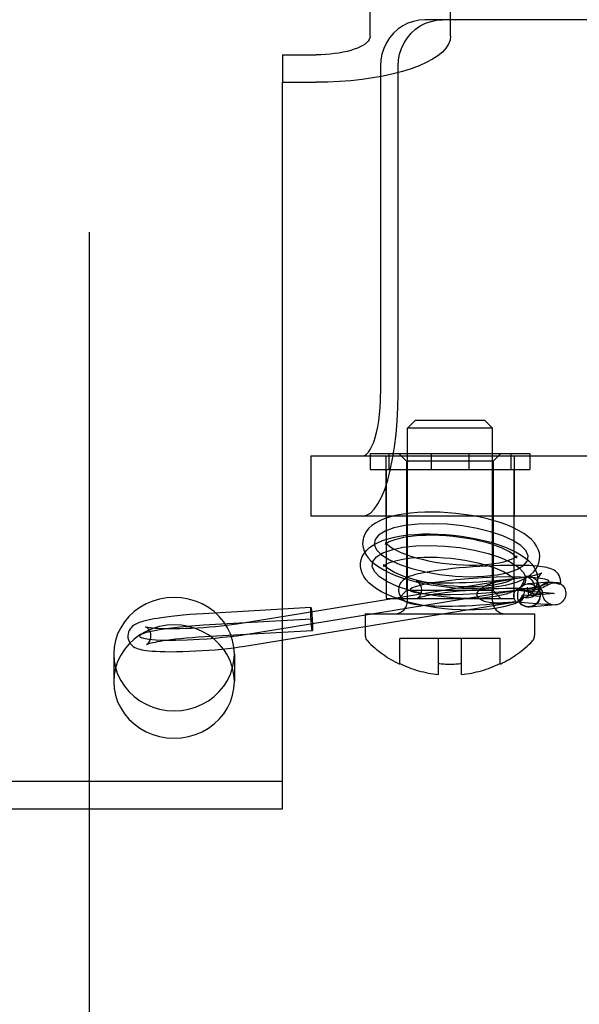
# Model space of a CAD drawing. Header units: inches. Extents: x 0 to 243, y 0 to 157.
# Tile 15 of 69: x 87.833 to 88.557, y 54.762 to 56.035. Entities that reach past the tile are written whole.
import ezdxf

# ---------------------------------------------------------------- set-up
doc = ezdxf.new("R2010")
doc.units = ezdxf.units.IN
doc.header["$LTSCALE"] = 13.357143
doc.header["$MEASUREMENT"] = 0
doc.linetypes.add('HIDDEN', pattern=[0.2, 0.1, -0.1])
doc.layers.add('DEFAULT_2', color=8, linetype='HIDDEN')

msp = doc.modelspace()

# ---------------------------------------------------------------- linework, layer by layer
at = {"layer": 'DEFAULT_2', "color": 8, "linetype": 'HIDDEN'}
for p, q in [((87.923, 58.4319), (87.923, 53.1819)), ((88.2865, 56.014), (88.2865, 56.7942)), ((88.3905, 56.014), (88.3905, 56.7942)), ((88.9425, 56.0354), (88.3573, 56.0354)), ((88.173, 55.99), (88.173, 55.9545)), ((88.173, 55.99), (88.2165, 55.99)), ((88.2999, 55.9754), (88.2999, 55.5514)), ((88.3227, 55.5514), (88.3227, 55.9754)), ((88.173, 55.0148), (88.173, 55.9545)), ((88.173, 55.9545), (88.2165, 55.9545)), ((88.3447, 55.5169), (88.3347, 55.5069)), ((88.3347, 55.2834), (88.3347, 55.5069)), ((88.4447, 55.5069), (88.3347, 55.5069)), ((88.4347, 55.5169), (88.3447, 55.5169)), ((88.4347, 55.5169), (88.4447, 55.5069)), ((88.4447, 55.2834), (88.4447, 55.5069)), ((88.2096, 55.4714), (88.2096, 55.3934)), ((88.2096, 55.4714), (88.5753, 55.4714)), ((88.2864, 55.4744), (88.2864, 55.4534)), ((88.2864, 55.4744), (88.4929, 55.4744)), ((88.3067, 55.4714), (88.3067, 55.3934)), ((88.3107, 55.4744), (88.3107, 55.4534)), ((88.3337, 55.4644), (88.3237, 55.4744)), ((88.3654, 55.4744), (88.3654, 55.4534)), ((88.414, 55.4744), (88.414, 55.4534)), ((88.4457, 55.4644), (88.4557, 55.4744)), ((88.4686, 55.4744), (88.4686, 55.4534)), ((88.4727, 55.4714), (88.4727, 55.3934)), ((88.4929, 55.4744), (88.4929, 55.4534)), ((88.3337, 55.4644), (88.3337, 55.2969)), ((88.4457, 55.4644), (88.3337, 55.4644)), ((88.3337, 55.4644), (88.3361, 55.4644)), ((88.4457, 55.4644), (88.4432, 55.4644)), ((88.4457, 55.4644), (88.4457, 55.2969)), ((88.2864, 55.4534), (88.4929, 55.4534)), ((88.3072, 55.4534), (88.3072, 55.2869)), ((88.4722, 55.4534), (88.4722, 55.2869)), ((88.5753, 55.3934), (88.2096, 55.3934)), ((88.3072, 55.3573), (88.3064, 55.3565)), ((88.4755, 55.3411), (88.4763, 55.3419)), ((88.1197, 55.2547), (88.4659, 55.3112)), ((88.4659, 55.3112), (88.488, 55.3146)), ((88.4848, 55.3086), (88.4829, 55.305)), ((88.5184, 55.3078), (88.4905, 55.3056)), ((88.5063, 55.2932), (88.5046, 55.3037)), ((88.5325, 55.3056), (88.5325, 55.3058)), ((88.1221, 55.2399), (88.489, 55.2997)), ((88.3337, 55.2969), (88.3237, 55.2869)), ((88.3361, 55.2969), (88.3337, 55.2969)), ((88.4457, 55.2969), (88.3337, 55.2969)), ((88.4432, 55.2969), (88.4457, 55.2969)), ((88.4457, 55.2969), (88.4557, 55.2869)), ((88.5064, 55.2895), (88.4834, 55.2912)), ((88.4991, 55.2976), (88.4862, 55.297)), ((88.4915, 55.2906), (88.4898, 55.3014)), ((88.5244, 55.2933), (88.4915, 55.2906)), ((88.5095, 55.295), (88.5093, 55.2962)), ((88.5095, 55.295), (88.5096, 55.2944)), ((88.1245, 55.2251), (88.4774, 55.2827)), ((88.3072, 55.2869), (88.4722, 55.2869)), ((88.4752, 55.2826), (88.4698, 55.282)), ((88.4752, 55.2826), (88.4758, 55.2826)), ((88.4757, 55.2826), (88.5124, 55.2795)), ((88.5256, 55.2783), (88.4927, 55.2757)), ((88.5124, 55.2795), (88.516, 55.2792)), ((88.516, 55.2792), (88.5185, 55.279)), ((88.5185, 55.279), (88.5197, 55.2788)), ((88.21, 55.2749), (88.0704, 55.267)), ((88.2802, 55.2669), (88.2802, 55.2389)), ((88.2802, 55.2669), (88.4992, 55.2669)), ((88.4992, 55.2669), (88.4992, 55.2389)), ((88.2108, 55.26), (88.0712, 55.252)), ((88.2117, 55.245), (88.0721, 55.237)), ((88.3247, 55.2018), (88.3247, 55.2349)), ((88.4547, 55.2349), (88.3247, 55.2349)), ((88.3747, 55.1884), (88.3747, 55.2349)), ((88.4047, 55.1884), (88.4047, 55.2349)), ((88.4547, 55.2018), (88.4547, 55.2349)), ((87.955, 55.2148), (87.955, 55.1792)), ((88.111, 55.2148), (88.111, 55.1792)), ((87.548, 55.0504), (88.173, 55.0504)), ((87.548, 55.0148), (88.173, 55.0148))]:
    msp.add_line(p, q, dxfattribs=at)
for points in [[(88.3573, 56.0354), (88.3497, 56.0348), (88.3424, 56.0333), (88.3353, 56.0308), (88.3286, 56.0273), (88.3223, 56.023), (88.3167, 56.0178), (88.3117, 56.0119), (88.3076, 56.0054), (88.3043, 55.9983), (88.3018, 55.9909), (88.3004, 55.9833), (88.2999, 55.9754)], [(88.3227, 55.9754), (88.3232, 55.9833), (88.3246, 55.9909), (88.3271, 55.9983), (88.3304, 56.0054), (88.3346, 56.0119), (88.3395, 56.0178), (88.3451, 56.023), (88.3514, 56.0273), (88.3581, 56.0308), (88.3652, 56.0333), (88.3725, 56.0348), (88.3801, 56.0354)], [(88.2865, 56.014), (88.2862, 56.0119), (88.2854, 56.0098), (88.2841, 56.0078), (88.2823, 56.0058), (88.2799, 56.0039), (88.2771, 56.002), (88.2738, 56.0003), (88.2701, 55.9986), (88.266, 55.9971), (88.2615, 55.9956), (88.2566, 55.9944), (88.2515, 55.9933), (88.2461, 55.9923), (88.2404, 55.9915), (88.2346, 55.9909), (88.2286, 55.9904), (88.2226, 55.9901), (88.2165, 55.99)], [(88.3905, 56.014), (88.3898, 56.0088), (88.3878, 56.0037), (88.3845, 55.9986), (88.38, 55.9936), (88.3742, 55.9888), (88.3672, 55.9842), (88.359, 55.9799), (88.3498, 55.9757), (88.3395, 55.9719), (88.3283, 55.9684), (88.3163, 55.9652), (88.3035, 55.9625), (88.29, 55.9601), (88.276, 55.9581), (88.2615, 55.9565), (88.2467, 55.9554), (88.2317, 55.9547), (88.2165, 55.9545)], [(88.2765, 55.3934), (88.2817, 55.3944), (88.2868, 55.3973), (88.2918, 55.4022), (88.2965, 55.409), (88.3011, 55.4176), (88.3053, 55.4278), (88.3092, 55.4396), (88.3126, 55.4528), (88.3156, 55.4673), (88.3181, 55.4828), (88.3201, 55.4992), (88.3215, 55.5162), (88.3224, 55.5336), (88.3227, 55.5514)], [(88.2765, 55.4714), (88.2791, 55.4719), (88.2817, 55.4734), (88.2842, 55.4758), (88.2866, 55.4793), (88.2889, 55.4836), (88.2911, 55.4888), (88.293, 55.4948), (88.2948, 55.5015), (88.2963, 55.5088), (88.2976, 55.5166), (88.2986, 55.5249), (88.2993, 55.5336), (88.2997, 55.5423), (88.2999, 55.5514)], [(88.3871, 55.3977), (88.3771, 55.3982), (88.3671, 55.3985), (88.3573, 55.3984), (88.3478, 55.3979), (88.3385, 55.3971), (88.3296, 55.3959), (88.3209, 55.3943), (88.3129, 55.3923), (88.3056, 55.39), (88.2991, 55.3873), (88.2936, 55.3843), (88.2889, 55.3811), (88.285, 55.3776), (88.2819, 55.3738), (88.2795, 55.3698), (88.2779, 55.3657), (88.277, 55.3614), (88.2769, 55.3608)], [(88.5057, 55.3376), (88.5058, 55.3414), (88.5053, 55.3458), (88.5039, 55.3502), (88.5018, 55.3546), (88.4989, 55.3589), (88.4952, 55.363), (88.4906, 55.367), (88.4851, 55.3709), (88.4785, 55.3748), (88.4712, 55.3784), (88.4631, 55.3818), (88.4547, 55.3849), (88.4458, 55.3876), (88.4366, 55.39), (88.4271, 55.3922), (88.4173, 55.394), (88.4073, 55.3955), (88.3972, 55.3968), (88.3871, 55.3977)], [(88.3861, 55.3827), (88.3668, 55.3835), (88.3486, 55.3829), (88.3319, 55.3811), (88.3173, 55.378), (88.3058, 55.3738), (88.2975, 55.3687), (88.2928, 55.3629), (88.2919, 55.3564), (88.2948, 55.3498), (88.3014, 55.3431), (88.3115, 55.3367), (88.3248, 55.3306), (88.3404, 55.3254), (88.358, 55.3211), (88.3768, 55.3178), (88.3966, 55.3157)], [(88.3966, 55.3157), (88.4158, 55.3149), (88.4341, 55.3155), (88.4507, 55.3173), (88.4653, 55.3204), (88.4769, 55.3246), (88.4851, 55.3297), (88.4898, 55.3355), (88.4907, 55.342), (88.4878, 55.3486), (88.4812, 55.3553), (88.4712, 55.3617), (88.4579, 55.3678), (88.4422, 55.373), (88.4247, 55.3773), (88.4058, 55.3806), (88.3861, 55.3827)], [(88.2741, 55.3326), (88.2748, 55.3368), (88.2764, 55.3411), (88.2787, 55.3451), (88.2818, 55.349), (88.2857, 55.3526), (88.2903, 55.3559), (88.2958, 55.3589), (88.3023, 55.3616), (88.3097, 55.3641), (88.3178, 55.3661), (88.3265, 55.3677), (88.3355, 55.3689), (88.3448, 55.3697), (88.3544, 55.3702), (88.3642, 55.3703), (88.3742, 55.37), (88.3843, 55.3695)], [(88.385, 55.3677), (88.376, 55.3682), (88.3672, 55.3685), (88.3586, 55.3684), (88.3504, 55.368), (88.3427, 55.3674), (88.3356, 55.3665), (88.3292, 55.3654), (88.3235, 55.3641), (88.3186, 55.3627), (88.3145, 55.3613), (88.3113, 55.3599), (88.309, 55.3586), (88.3075, 55.3575), (88.3072, 55.3573)], [(88.3843, 55.3695), (88.3944, 55.3686), (88.4045, 55.3673), (88.4144, 55.3658), (88.4242, 55.364), (88.4337, 55.3618), (88.443, 55.3594), (88.4518, 55.3567), (88.4602, 55.3537), (88.4682, 55.3503), (88.4755, 55.3467), (88.482, 55.3429), (88.4875, 55.339), (88.4921, 55.335), (88.4957, 55.331), (88.4987, 55.3269), (88.5008, 55.3226), (88.5023, 55.3183), (88.5029, 55.3139), (88.5029, 55.3094)], [(88.476, 55.3393), (88.4759, 55.3395), (88.4753, 55.3403), (88.4741, 55.3416), (88.4722, 55.3433), (88.4695, 55.3453), (88.466, 55.3475), (88.4616, 55.3498), (88.4565, 55.3522), (88.4505, 55.3545), (88.4439, 55.3568), (88.4366, 55.359), (88.4288, 55.361), (88.4205, 55.3629), (88.4119, 55.3645), (88.403, 55.3658), (88.394, 55.3669), (88.385, 55.3677)], [(88.2769, 55.3608), (88.2768, 55.357), (88.2774, 55.3526), (88.2787, 55.3482), (88.2809, 55.3438), (88.2838, 55.3395), (88.2875, 55.3354), (88.292, 55.3314), (88.2976, 55.3275), (88.3041, 55.3236), (88.3115, 55.32), (88.3195, 55.3166), (88.328, 55.3135), (88.3368, 55.3108), (88.3461, 55.3084), (88.3556, 55.3062), (88.3654, 55.3044), (88.3753, 55.3029), (88.3854, 55.3016), (88.3955, 55.3007)], [(88.3937, 55.2875), (88.3743, 55.2896), (88.3555, 55.2928), (88.3379, 55.2971), (88.3219, 55.3024), (88.3088, 55.3084), (88.2987, 55.3148), (88.2921, 55.3215), (88.2891, 55.3283), (88.2899, 55.3346), (88.2946, 55.3405), (88.3028, 55.3456), (88.3145, 55.3498), (88.3288, 55.3529), (88.3454, 55.3547), (88.3637, 55.3553), (88.3832, 55.3545)], [(88.3064, 55.3565), (88.3065, 55.3568), (88.3068, 55.3578)], [(88.3068, 55.3578), (88.3068, 55.3587), (88.3067, 55.3591)], [(88.3067, 55.3591), (88.3068, 55.3589), (88.3074, 55.3581), (88.3086, 55.3568), (88.3105, 55.3551), (88.3132, 55.3531), (88.3167, 55.351), (88.321, 55.3486), (88.3262, 55.3463), (88.3321, 55.3439), (88.3388, 55.3416), (88.3461, 55.3394), (88.3539, 55.3374), (88.3621, 55.3355), (88.3708, 55.3339), (88.3796, 55.3326), (88.3886, 55.3315), (88.3977, 55.3307)], [(88.3832, 55.3545), (88.4026, 55.3525), (88.4215, 55.3492), (88.4391, 55.3449), (88.455, 55.3396), (88.4681, 55.3336), (88.4782, 55.3272), (88.4849, 55.3205), (88.4879, 55.3138), (88.487, 55.3074), (88.4824, 55.3016), (88.4742, 55.2965), (88.4625, 55.2922), (88.4481, 55.2892), (88.4315, 55.2873), (88.4133, 55.2868), (88.3937, 55.2875)], [(88.3977, 55.3307), (88.4067, 55.3302), (88.4155, 55.3299), (88.424, 55.33), (88.4322, 55.3304), (88.4399, 55.331), (88.447, 55.3319), (88.4535, 55.333), (88.4592, 55.3343), (88.4641, 55.3357), (88.4682, 55.3371), (88.4713, 55.3385), (88.4737, 55.3398), (88.4752, 55.3409), (88.4755, 55.3411)], [(88.4763, 55.3419), (88.4761, 55.3416), (88.4759, 55.3406)], [(88.3927, 55.2726), (88.3825, 55.2735), (88.3725, 55.2747), (88.3625, 55.2762), (88.3527, 55.2781), (88.3432, 55.2802), (88.334, 55.2826), (88.3251, 55.2854), (88.3167, 55.2884), (88.3087, 55.2917), (88.3014, 55.2953), (88.2949, 55.2991), (88.2894, 55.3031), (88.2849, 55.307), (88.2812, 55.311), (88.2783, 55.3152), (88.2761, 55.3194), (88.2747, 55.3238), (88.274, 55.3282), (88.2741, 55.3326)], [(88.3039, 55.3296), (88.3037, 55.3286), (88.3035, 55.3283), (88.3038, 55.3286), (88.3047, 55.3294), (88.3063, 55.3305), (88.3086, 55.3318), (88.3118, 55.3332), (88.3159, 55.3346), (88.3208, 55.336), (88.3265, 55.3372), (88.3329, 55.3383), (88.34, 55.3392), (88.3477, 55.3398), (88.3558, 55.3402), (88.3643, 55.3403), (88.3731, 55.3401), (88.3821, 55.3395)], [(88.3043, 55.3301), (88.3039, 55.3308), (88.3038, 55.3309), (88.3039, 55.3305), (88.3039, 55.3296)], [(88.3948, 55.3025), (88.3858, 55.3033), (88.3768, 55.3044), (88.3679, 55.3057), (88.3593, 55.3073), (88.351, 55.3092), (88.3432, 55.3112), (88.3359, 55.3134), (88.3292, 55.3157), (88.3233, 55.3181), (88.3181, 55.3205), (88.3137, 55.3228), (88.3102, 55.325), (88.3075, 55.327), (88.3056, 55.3287), (88.3045, 55.3299), (88.3043, 55.3301)], [(88.5328, 55.3098), (88.5327, 55.3113), (88.532, 55.314), (88.5309, 55.3165), (88.5295, 55.3187), (88.5277, 55.3207), (88.5257, 55.3223), (88.5237, 55.3236), (88.5216, 55.3246), (88.5194, 55.3254), (88.5172, 55.3261), (88.5148, 55.3267), (88.5121, 55.3272), (88.5091, 55.3277), (88.5057, 55.3281), (88.5018, 55.3285), (88.4973, 55.3289), (88.4921, 55.3292), (88.4861, 55.3294), (88.4793, 55.3296), (88.4717, 55.3296), (88.4635, 55.3296), (88.455, 55.3294), (88.4463, 55.3291), (88.4374, 55.3287), (88.4284, 55.3282), (88.4195, 55.3276), (88.4106, 55.327), (88.4018, 55.3262), (88.3932, 55.3253), (88.385, 55.3244), (88.3777, 55.3235), (88.371, 55.3226), (88.3652, 55.3217), (88.3601, 55.3208), (88.3556, 55.32), (88.3517, 55.3192), (88.3483, 55.3184), (88.3452, 55.3176), (88.3425, 55.3169), (88.3402, 55.3161), (88.338, 55.3154), (88.3361, 55.3146), (88.3343, 55.3138), (88.3325, 55.3128), (88.3309, 55.3118), (88.3293, 55.3105), (88.3277, 55.3091), (88.3264, 55.3074), (88.3251, 55.3054), (88.3242, 55.3032)], [(88.3821, 55.3395), (88.3912, 55.3387), (88.4002, 55.3377), (88.409, 55.3363), (88.4176, 55.3347), (88.4259, 55.3329), (88.4338, 55.3308), (88.441, 55.3286), (88.4477, 55.3263), (88.4537, 55.3239), (88.4589, 55.3215), (88.4632, 55.3192), (88.4667, 55.317), (88.4694, 55.315), (88.4713, 55.3134), (88.4725, 55.3121), (88.4726, 55.3119)], [(88.3955, 55.3007), (88.4056, 55.3002), (88.4155, 55.2999), (88.4253, 55.3), (88.4349, 55.3005), (88.4442, 55.3013), (88.4531, 55.3025), (88.4617, 55.3041), (88.4698, 55.3061), (88.4771, 55.3084), (88.4836, 55.3111), (88.4891, 55.3141), (88.4937, 55.3173), (88.4976, 55.3208), (88.5008, 55.3246), (88.5031, 55.3286), (88.5048, 55.3327), (88.5057, 55.337), (88.5057, 55.3376)], [(88.4759, 55.3406), (88.4759, 55.3397), (88.476, 55.3393)], [(88.3465, 55.3094), (88.3464, 55.3095), (88.3462, 55.3095), (88.3465, 55.3095), (88.3471, 55.3093), (88.3481, 55.3091), (88.3495, 55.3088), (88.3513, 55.3085), (88.3536, 55.3082), (88.3564, 55.3079), (88.3597, 55.3077), (88.3636, 55.3074), (88.3682, 55.3072), (88.3734, 55.3071), (88.3794, 55.3069), (88.3863, 55.3069), (88.3939, 55.307), (88.4021, 55.3072), (88.4105, 55.3075), (88.4191, 55.3079), (88.4278, 55.3084), (88.4365, 55.309), (88.4451, 55.3096), (88.4535, 55.3104), (88.4614, 55.3112), (88.4686, 55.312), (88.475, 55.3128), (88.4806, 55.3136), (88.4856, 55.3144), (88.4899, 55.3151), (88.4936, 55.3158), (88.4969, 55.3164), (88.4996, 55.317), (88.5019, 55.3176), (88.5039, 55.3181), (88.5054, 55.3185), (88.5066, 55.3189), (88.5075, 55.3192), (88.5078, 55.3193)], [(88.4878, 55.3154), (88.4874, 55.3143), (88.4869, 55.3132), (88.4864, 55.3121), (88.4859, 55.3109), (88.4853, 55.3098), (88.4848, 55.3086)], [(88.4878, 55.3154), (88.4901, 55.3155), (88.4923, 55.3154), (88.4945, 55.3149), (88.4966, 55.3141), (88.4985, 55.3131), (88.5002, 55.3118), (88.5017, 55.3102), (88.5029, 55.3085), (88.5039, 55.3065), (88.5045, 55.3045), (88.5046, 55.3037)], [(88.4878, 55.3154), (88.4899, 55.3146), (88.4918, 55.3137), (88.4934, 55.3125), (88.4949, 55.3112), (88.4962, 55.3097), (88.4972, 55.308), (88.498, 55.3063), (88.4985, 55.3045), (88.4987, 55.3026), (88.4987, 55.3007)], [(88.5078, 55.3193), (88.5081, 55.3195), (88.5084, 55.3196), (88.5084, 55.3196), (88.5082, 55.3194), (88.5077, 55.3191), (88.507, 55.3185), (88.5062, 55.3177), (88.5053, 55.3166), (88.5045, 55.3152), (88.5037, 55.3134)], [(88.3242, 55.3032), (88.3235, 55.3007), (88.3232, 55.298), (88.3232, 55.2967)], [(88.5178, 55.3084), (88.5168, 55.3103), (88.5124, 55.3119), (88.5048, 55.3131), (88.4941, 55.314), (88.481, 55.3145), (88.4659, 55.3146), (88.4493, 55.3142), (88.4317, 55.3134), (88.4142, 55.3122), (88.3972, 55.3107), (88.3814, 55.3089), (88.3671, 55.3068), (88.3555, 55.3046), (88.3466, 55.3024), (88.3408, 55.3003), (88.3383, 55.2982)], [(88.3383, 55.2982), (88.3393, 55.2963), (88.3437, 55.2947), (88.3513, 55.2934), (88.362, 55.2925), (88.3751, 55.292), (88.3902, 55.292), (88.4068, 55.2923), (88.4244, 55.2931), (88.4419, 55.2943), (88.4589, 55.2959), (88.4747, 55.2977), (88.489, 55.2997), (88.5006, 55.3019), (88.5095, 55.3041), (88.5153, 55.3063), (88.5178, 55.3084)], [(88.3532, 55.2986), (88.353, 55.3004), (88.3523, 55.3028), (88.3513, 55.3048), (88.3501, 55.3065), (88.3488, 55.3078), (88.3477, 55.3087), (88.3469, 55.3092), (88.3465, 55.3094)], [(88.473, 55.3124), (88.4733, 55.3134), (88.4734, 55.3137), (88.4732, 55.3134), (88.4723, 55.3127), (88.4707, 55.3116), (88.4683, 55.3103), (88.4651, 55.3089), (88.4611, 55.3074), (88.4562, 55.3061), (88.4505, 55.3048), (88.444, 55.3037), (88.4369, 55.3028), (88.4293, 55.3022), (88.4211, 55.3018), (88.4126, 55.3018), (88.4038, 55.302), (88.3948, 55.3025)], [(88.4249, 55.2915), (88.4249, 55.2926), (88.4251, 55.2937), (88.4256, 55.2948), (88.4262, 55.2959), (88.427, 55.297), (88.4279, 55.2981), (88.4291, 55.2991), (88.4304, 55.3001), (88.4318, 55.3011), (88.4334, 55.3021), (88.4352, 55.303), (88.437, 55.3038), (88.439, 55.3047), (88.4411, 55.3054), (88.4432, 55.3061), (88.4454, 55.3068), (88.4477, 55.3075), (88.45, 55.3081), (88.4524, 55.3086), (88.4548, 55.3091), (88.4572, 55.3096), (88.4597, 55.3101), (88.4621, 55.3105), (88.4645, 55.3109)], [(88.4726, 55.3119), (88.473, 55.3113), (88.4731, 55.3111), (88.473, 55.3115), (88.473, 55.3124)], [(88.4811, 55.3012), (88.4823, 55.3023), (88.4836, 55.3032), (88.485, 55.304), (88.4864, 55.3047), (88.488, 55.3052), (88.4896, 55.3055), (88.4905, 55.3056)], [(88.4829, 55.305), (88.4823, 55.3037), (88.4817, 55.3025), (88.4811, 55.3012)], [(88.5046, 55.3037), (88.5048, 55.3024), (88.5047, 55.3003), (88.5043, 55.2982), (88.5036, 55.2962), (88.5026, 55.2943), (88.5013, 55.2925), (88.4997, 55.291), (88.498, 55.2897), (88.496, 55.2886), (88.4939, 55.2879), (88.4917, 55.2874), (88.4894, 55.2873), (88.4872, 55.2874), (88.485, 55.2879)], [(88.4905, 55.3056), (88.4912, 55.3056), (88.4928, 55.3056)], [(88.4928, 55.3056), (88.4947, 55.3053), (88.4966, 55.3048), (88.4984, 55.304), (88.5001, 55.303), (88.5016, 55.3018), (88.503, 55.3004), (88.5041, 55.2989), (88.5051, 55.2972), (88.5058, 55.2954), (88.5063, 55.2935), (88.5063, 55.2932)], [(88.5029, 55.3094), (88.5021, 55.3052), (88.5006, 55.301), (88.4982, 55.2969), (88.4949, 55.2928)], [(88.5168, 55.3045), (88.5146, 55.3033), (88.5123, 55.3022), (88.5101, 55.301), (88.5079, 55.3), (88.5056, 55.2991), (88.5034, 55.2983), (88.5012, 55.2978), (88.4991, 55.2976)], [(88.5037, 55.3134), (88.5031, 55.3112), (88.5029, 55.3087), (88.5029, 55.3079)], [(88.5029, 55.3079), (88.5031, 55.3061), (88.5038, 55.3038), (88.5048, 55.3017), (88.5061, 55.2999), (88.5073, 55.2987), (88.5085, 55.2978)], [(88.5064, 55.2978), (88.5062, 55.2978), (88.5061, 55.2979), (88.506, 55.298), (88.5059, 55.2981), (88.5058, 55.2982), (88.5058, 55.2984), (88.5058, 55.2986), (88.5058, 55.2988), (88.5058, 55.2991), (88.5058, 55.2994), (88.5059, 55.2998), (88.506, 55.3001), (88.5062, 55.3005), (88.5064, 55.301), (88.5067, 55.3015), (88.507, 55.302), (88.5074, 55.3026), (88.5079, 55.3031), (88.5084, 55.3037), (88.509, 55.3042), (88.5096, 55.3047), (88.5103, 55.3052), (88.511, 55.3056), (88.5117, 55.306), (88.5124, 55.3063), (88.5132, 55.3066), (88.5139, 55.3069), (88.5147, 55.3071), (88.5154, 55.3074), (88.5162, 55.3075), (88.517, 55.3077), (88.5178, 55.3078), (88.5184, 55.3078)], [(88.5298, 55.3068), (88.529, 55.3068), (88.5281, 55.3069), (88.5271, 55.3069), (88.526, 55.3068), (88.5249, 55.3067), (88.5236, 55.3066), (88.5221, 55.3064), (88.5205, 55.306), (88.5187, 55.3053), (88.5168, 55.3045)], [(88.5184, 55.3078), (88.5186, 55.3078), (88.5194, 55.3079), (88.5202, 55.3079), (88.5211, 55.3079), (88.5219, 55.3078), (88.5227, 55.3077), (88.5235, 55.3076), (88.5243, 55.3075), (88.5251, 55.3073), (88.5259, 55.3071), (88.5267, 55.3069), (88.5274, 55.3067), (88.5282, 55.3065), (88.5289, 55.3063)], [(88.5321, 55.3062), (88.5323, 55.3062), (88.5331, 55.3057), (88.534, 55.3049), (88.535, 55.3041), (88.5359, 55.3031), (88.5368, 55.302), (88.5375, 55.3008), (88.5382, 55.2995), (88.5388, 55.2978), (88.5393, 55.296), (88.5395, 55.2941), (88.5395, 55.292), (88.5391, 55.2898), (88.5385, 55.2878), (88.5377, 55.286), (88.5367, 55.2845), (88.5356, 55.2831), (88.5343, 55.2819), (88.5329, 55.2808), (88.5315, 55.28), (88.5303, 55.2794), (88.5292, 55.279), (88.5281, 55.2787), (88.5271, 55.2785), (88.5263, 55.2784), (88.5256, 55.2783)], [(88.5289, 55.3063), (88.5302, 55.3058), (88.5308, 55.3056), (88.5313, 55.3055), (88.5317, 55.3054), (88.5321, 55.3053), (88.5324, 55.3054), (88.5325, 55.3056), (88.5325, 55.3056)], [(88.5321, 55.3062), (88.5317, 55.3064), (88.5312, 55.3066), (88.5306, 55.3067), (88.5298, 55.3068)], [(88.5325, 55.3058), (88.5324, 55.3061), (88.5321, 55.3062)], [(88.5326, 55.3056), (88.5327, 55.3062), (88.5329, 55.3087), (88.5328, 55.3098)], [(88.3232, 55.2967), (88.3234, 55.2952), (88.3241, 55.2925), (88.3252, 55.2901), (88.3266, 55.2879), (88.3284, 55.2859), (88.3304, 55.2842), (88.3324, 55.2829), (88.3345, 55.2819), (88.3367, 55.2811), (88.3389, 55.2804), (88.3413, 55.2798), (88.344, 55.2793), (88.347, 55.2788), (88.3504, 55.2784), (88.3543, 55.278), (88.3588, 55.2777), (88.364, 55.2774), (88.37, 55.2771), (88.3768, 55.277), (88.3844, 55.2769), (88.3926, 55.277), (88.4011, 55.2772), (88.4098, 55.2774), (88.4187, 55.2778), (88.4277, 55.2783), (88.4366, 55.2789), (88.4455, 55.2796), (88.4543, 55.2803), (88.4629, 55.2812), (88.4698, 55.282)], [(88.3483, 55.2872), (88.3479, 55.2871), (88.3477, 55.2869), (88.3477, 55.2869), (88.3479, 55.2871), (88.3484, 55.2875), (88.3491, 55.288), (88.3499, 55.2888), (88.3507, 55.2899), (88.3516, 55.2913), (88.3524, 55.2931)], [(88.5064, 55.2978), (88.5046, 55.298), (88.5022, 55.2983), (88.4994, 55.2986), (88.496, 55.2989), (88.492, 55.2991), (88.4874, 55.2993), (88.4821, 55.2995), (88.4759, 55.2996), (88.469, 55.2996), (88.4613, 55.2995), (88.453, 55.2993), (88.4446, 55.299), (88.4359, 55.2986), (88.4272, 55.2981), (88.4185, 55.2975), (88.4099, 55.2968), (88.4016, 55.296), (88.3938, 55.2952), (88.3867, 55.2944), (88.3804, 55.2936), (88.3749, 55.2928), (88.37, 55.2921), (88.3658, 55.2914), (88.3621, 55.2907), (88.359, 55.2901), (88.3563, 55.2895), (88.354, 55.2889), (88.3521, 55.2884), (88.3506, 55.288), (88.3494, 55.2876), (88.3485, 55.2873), (88.3483, 55.2872)], [(88.3524, 55.2931), (88.353, 55.2954), (88.3532, 55.2978), (88.3532, 55.2986)], [(88.4681, 55.2818), (88.4656, 55.2815), (88.4632, 55.2813), (88.4608, 55.2811), (88.4584, 55.2809), (88.456, 55.2808), (88.4536, 55.2808), (88.4512, 55.2808), (88.4489, 55.2808), (88.4466, 55.2809), (88.4443, 55.2811), (88.4422, 55.2813), (88.4401, 55.2816), (88.4381, 55.282), (88.4362, 55.2824), (88.4344, 55.283), (88.4328, 55.2836), (88.4312, 55.2842), (88.4299, 55.2849), (88.4286, 55.2857), (88.4276, 55.2866), (88.4267, 55.2875), (88.4259, 55.2884), (88.4254, 55.2894), (88.4251, 55.2905), (88.4249, 55.2915)], [(88.4752, 55.2826), (88.475, 55.2828), (88.4746, 55.2832), (88.4741, 55.2839), (88.4736, 55.2848), (88.4731, 55.286), (88.4727, 55.2873), (88.4725, 55.2888), (88.4724, 55.2903), (88.4725, 55.2918), (88.4727, 55.2932), (88.4731, 55.2944), (88.4736, 55.2956), (88.4743, 55.2965), (88.475, 55.2973), (88.4759, 55.2979), (88.4769, 55.2984), (88.478, 55.2986), (88.4792, 55.2987), (88.4804, 55.2987), (88.4816, 55.2985), (88.4828, 55.2982), (88.484, 55.2979), (88.4853, 55.2975), (88.4866, 55.297), (88.488, 55.2965)], [(88.476, 55.2976), (88.5136, 55.2945), (88.5178, 55.2941), (88.5211, 55.2938), (88.5233, 55.2935), (88.5244, 55.2933), (88.5244, 55.2933)], [(88.4773, 55.289), (88.4773, 55.2897), (88.4772, 55.2904), (88.4773, 55.2911), (88.4773, 55.2918)], [(88.4773, 55.2918), (88.4774, 55.2928), (88.4776, 55.2939), (88.4778, 55.295), (88.4781, 55.296), (88.4785, 55.297), (88.4789, 55.2979), (88.4794, 55.2988), (88.4799, 55.2997), (88.4804, 55.3005), (88.4811, 55.3012)], [(88.4774, 55.2826), (88.478, 55.2828), (88.4793, 55.2832), (88.4806, 55.284), (88.4818, 55.285), (88.4829, 55.2862), (88.4838, 55.2877), (88.4846, 55.2893), (88.4853, 55.2911), (88.4858, 55.293), (88.486, 55.295), (88.4862, 55.297)], [(88.4834, 55.2912), (88.4827, 55.2893), (88.4815, 55.2873), (88.4801, 55.2855), (88.4783, 55.2837)], [(88.4788, 55.283), (88.4795, 55.2836), (88.4802, 55.2844), (88.4809, 55.2851), (88.4815, 55.2859), (88.482, 55.2867), (88.4824, 55.2876), (88.4828, 55.2884), (88.4831, 55.2893), (88.4833, 55.2903), (88.4834, 55.2912)], [(88.4949, 55.2928), (88.4945, 55.2924), (88.4929, 55.291), (88.4912, 55.2899), (88.4892, 55.289), (88.4872, 55.2883), (88.485, 55.2879)], [(88.488, 55.2965), (88.4908, 55.2954), (88.4923, 55.2948), (88.4938, 55.2943), (88.4953, 55.2937), (88.4968, 55.2932), (88.4983, 55.2928)], [(88.4987, 55.3007), (88.4983, 55.2989), (88.4978, 55.2971), (88.4969, 55.2954), (88.4958, 55.2938), (88.4949, 55.2928)], [(88.5096, 55.2944), (88.5096, 55.2942), (88.5092, 55.2935), (88.5085, 55.293), (88.5075, 55.2926), (88.5063, 55.2923), (88.505, 55.2921), (88.5034, 55.2921), (88.5018, 55.2921), (88.5001, 55.2924), (88.4983, 55.2928)], [(88.5063, 55.2932), (88.5065, 55.2915), (88.5064, 55.2895)], [(88.5085, 55.2978), (88.5083, 55.2979), (88.5081, 55.2979), (88.5079, 55.2979), (88.5077, 55.2979), (88.5075, 55.2979), (88.5072, 55.2979), (88.507, 55.2978), (88.5069, 55.2978), (88.5067, 55.2978), (88.5065, 55.2978), (88.5064, 55.2978)], [(88.5093, 55.2962), (88.5091, 55.2968), (88.5089, 55.2972), (88.5087, 55.2975), (88.5085, 55.2977), (88.5085, 55.2978)], [(88.5216, 55.2786), (88.5217, 55.2786), (88.5217, 55.2786), (88.5217, 55.2786), (88.5216, 55.2786), (88.5214, 55.2787), (88.521, 55.2787), (88.5206, 55.2788), (88.5201, 55.279), (88.5196, 55.2792), (88.5189, 55.2794), (88.5182, 55.2797), (88.5175, 55.2801), (88.5167, 55.2805), (88.5158, 55.2811), (88.5148, 55.2819), (88.5139, 55.2827), (88.5131, 55.2836), (88.5124, 55.2845), (88.5116, 55.2857), (88.5109, 55.2871), (88.5103, 55.2887), (88.5098, 55.2904), (88.5096, 55.2922), (88.5096, 55.2941), (88.5096, 55.2944)], [(88.111, 55.2148), (88.1104, 55.2237), (88.1087, 55.2323), (88.1059, 55.2408), (88.102, 55.2489), (88.0972, 55.2564), (88.0914, 55.2634), (88.0847, 55.2697), (88.0773, 55.2751), (88.0692, 55.2797), (88.0606, 55.2833), (88.0516, 55.286), (88.0424, 55.2876), (88.033, 55.2881), (88.0236, 55.2876), (88.0143, 55.286), (88.0053, 55.2833), (87.9967, 55.2797), (87.9887, 55.2751), (87.9813, 55.2697), (87.9746, 55.2634), (87.9688, 55.2564), (87.9639, 55.2489), (87.96, 55.2408), (87.9572, 55.2323), (87.9556, 55.2237), (87.955, 55.2148)], [(88.481, 55.2831), (88.4746, 55.2804), (88.4672, 55.278), (88.4591, 55.276), (88.4504, 55.2743), (88.4415, 55.2731), (88.4322, 55.2723), (88.4226, 55.2719), (88.4127, 55.2718), (88.4027, 55.272), (88.3927, 55.2726)], [(88.4758, 55.2826), (88.4766, 55.2826), (88.4774, 55.2826)], [(88.4783, 55.2837), (88.4781, 55.2843), (88.478, 55.2846), (88.4779, 55.285), (88.4778, 55.2854), (88.4777, 55.2858), (88.4777, 55.2862), (88.4776, 55.2867), (88.4775, 55.2872), (88.4774, 55.2878), (88.4773, 55.2884), (88.4773, 55.289)], [(88.4927, 55.2757), (88.4924, 55.2756), (88.4903, 55.2757), (88.4882, 55.276), (88.4861, 55.2766), (88.4842, 55.2776), (88.4824, 55.2787), (88.4808, 55.2802), (88.4794, 55.2818), (88.4783, 55.2837)], [(88.4788, 55.283), (88.4802, 55.2812), (88.4818, 55.2797), (88.4837, 55.2784), (88.4858, 55.2775), (88.488, 55.2768), (88.4903, 55.2765), (88.4926, 55.2765), (88.4949, 55.2769), (88.4971, 55.2776), (88.4992, 55.2786), (88.5011, 55.2799), (88.5028, 55.2815), (88.5042, 55.2833), (88.5053, 55.2853), (88.506, 55.2873), (88.5064, 55.2895)], [(88.4788, 55.283), (88.4793, 55.2828), (88.4798, 55.2828), (88.4803, 55.2828), (88.4809, 55.283), (88.481, 55.2831)], [(88.481, 55.2831), (88.4814, 55.2833), (88.482, 55.2837), (88.4826, 55.2842), (88.4831, 55.2848), (88.4836, 55.2855), (88.4841, 55.2862), (88.4846, 55.287), (88.485, 55.2879)], [(88.5064, 55.2895), (88.5061, 55.2874), (88.5055, 55.2853), (88.5046, 55.2834), (88.5034, 55.2816), (88.502, 55.2799), (88.5004, 55.2785), (88.4986, 55.2774), (88.4966, 55.2765), (88.4946, 55.2759), (88.4927, 55.2757)], [(88.5197, 55.2788), (88.5206, 55.2787), (88.5209, 55.2787), (88.5212, 55.2787), (88.5214, 55.2786), (88.5216, 55.2786)], [(88.0704, 55.267), (88.0618, 55.2664), (88.0534, 55.2658), (88.0449, 55.2651), (88.0369, 55.2643), (88.0294, 55.2635), (88.0226, 55.2626), (88.0167, 55.2618), (88.0115, 55.261), (88.0069, 55.2602), (88.0029, 55.2594), (87.9993, 55.2587), (87.9962, 55.258), (87.9935, 55.2573), (87.9911, 55.2566), (87.9889, 55.2559), (87.987, 55.2552), (87.9852, 55.2544), (87.9835, 55.2536), (87.9818, 55.2527), (87.9803, 55.2516), (87.9787, 55.2504), (87.9773, 55.2489), (87.9761, 55.2473), (87.975, 55.2455), (87.9741, 55.2434), (87.9734, 55.2411), (87.9732, 55.2385), (87.9732, 55.2371)], [(88.2102, 55.2583), (88.2101, 55.2604), (88.21, 55.2625), (88.2099, 55.2646), (88.2098, 55.2666), (88.2098, 55.2684), (88.2097, 55.2701), (88.2097, 55.2716), (88.2097, 55.2728), (88.2098, 55.2738), (88.2098, 55.2745), (88.2099, 55.2748), (88.21, 55.2749)], [(88.21, 55.2749), (88.21, 55.2749), (88.2101, 55.2747), (88.2102, 55.2742), (88.2104, 55.2734), (88.2105, 55.2723), (88.2107, 55.271), (88.2108, 55.2694), (88.211, 55.2677), (88.2112, 55.2658), (88.2113, 55.2638), (88.2114, 55.2617)], [(88.111, 55.1792), (88.1104, 55.1881), (88.1087, 55.1968), (88.1059, 55.2052), (88.102, 55.2133), (88.0972, 55.2209), (88.0914, 55.2278), (88.0847, 55.2341), (88.0773, 55.2396), (88.0692, 55.2441), (88.0606, 55.2478), (88.0516, 55.2504), (88.0424, 55.252), (88.033, 55.2525), (88.0236, 55.252), (88.0143, 55.2504), (88.0053, 55.2478), (87.9967, 55.2441), (87.9887, 55.2396), (87.9813, 55.2341), (87.9746, 55.2278), (87.9688, 55.2209), (87.9639, 55.2133), (87.96, 55.2052), (87.9572, 55.1968), (87.9556, 55.1881), (87.955, 55.1792)], [(88.0712, 55.252), (88.0557, 55.2509), (88.0406, 55.2496), (88.0263, 55.248), (88.0139, 55.2462), (88.0033, 55.2442), (87.9955, 55.2422), (87.9904, 55.2403), (87.9882, 55.2384), (87.9891, 55.2368), (87.9932, 55.2353), (88.0001, 55.2342), (88.0095, 55.2334), (88.0214, 55.233), (88.0349, 55.233), (88.0499, 55.2333), (88.0655, 55.234)], [(87.9959, 55.2501), (87.9958, 55.2501), (87.996, 55.2501), (87.9965, 55.25), (87.9974, 55.2498), (87.9987, 55.2495), (88.0004, 55.2493), (88.0025, 55.249), (88.0051, 55.2488), (88.0082, 55.2485), (88.0119, 55.2483), (88.0162, 55.2481), (88.0211, 55.248), (88.0268, 55.2479), (88.0332, 55.2479), (88.0402, 55.248), (88.0477, 55.2482), (88.0553, 55.2485), (88.0631, 55.2489), (88.071, 55.2494), (88.0788, 55.25), (88.0864, 55.2506), (88.0939, 55.2513), (88.101, 55.2521), (88.1077, 55.2529), (88.114, 55.2538), (88.1197, 55.2547)], [(88.2117, 55.245), (88.2117, 55.245), (88.2116, 55.2452), (88.2114, 55.2457), (88.2113, 55.2465), (88.2111, 55.2476), (88.211, 55.2489), (88.2108, 55.2505), (88.2107, 55.2522), (88.2105, 55.2542), (88.2104, 55.2562), (88.2102, 55.2583)], [(88.2114, 55.2617), (88.2116, 55.2595), (88.2117, 55.2574), (88.2118, 55.2553), (88.2118, 55.2533), (88.2119, 55.2515), (88.2119, 55.2498), (88.2119, 55.2484), (88.2119, 55.2471), (88.2119, 55.2462), (88.2118, 55.2455), (88.2118, 55.2451), (88.2117, 55.245)], [(88.0031, 55.239), (88.0029, 55.2408), (88.0023, 55.243), (88.0013, 55.245), (88.0001, 55.2467), (87.9989, 55.2481), (87.9976, 55.2491), (87.9967, 55.2497), (87.9961, 55.25), (87.9959, 55.2501)], [(87.9973, 55.227), (87.9973, 55.227), (87.9976, 55.2272), (87.9981, 55.2275), (87.9988, 55.2281), (87.9996, 55.2288), (88.0004, 55.2298), (88.0012, 55.231), (88.0019, 55.2324), (88.0026, 55.2341), (88.003, 55.2362), (88.0031, 55.2384), (88.0031, 55.239)], [(88.0655, 55.234), (88.0758, 55.2347), (88.086, 55.2355), (88.0958, 55.2365), (88.1053, 55.2375), (88.114, 55.2386), (88.1221, 55.2399)], [(87.9732, 55.2371), (87.9733, 55.2359), (87.9739, 55.2333), (87.9749, 55.2309), (87.9763, 55.2285), (87.9782, 55.2264), (87.9801, 55.2248), (87.9822, 55.2234), (87.9844, 55.2224), (87.9865, 55.2216), (87.9888, 55.221), (87.9912, 55.2204), (87.994, 55.2199), (87.997, 55.2195), (88.0006, 55.2191), (88.0047, 55.2187), (88.0094, 55.2184), (88.0148, 55.2182), (88.0212, 55.218), (88.0283, 55.2179), (88.036, 55.218), (88.0441, 55.2181), (88.0524, 55.2184), (88.0609, 55.2188), (88.0694, 55.2193), (88.0779, 55.2198), (88.0863, 55.2205), (88.0946, 55.2213), (88.1026, 55.2221), (88.1103, 55.223), (88.1177, 55.224), (88.1245, 55.2251)], [(88.0721, 55.237), (88.0642, 55.2365), (88.0564, 55.236), (88.0488, 55.2353), (88.0415, 55.2346), (88.0348, 55.2339), (88.0288, 55.2332), (88.0236, 55.2325), (88.0189, 55.2318), (88.0149, 55.2311), (88.0113, 55.2305), (88.0083, 55.2299), (88.0057, 55.2294), (88.0035, 55.2288), (88.0016, 55.2284), (88.0001, 55.228), (87.999, 55.2276), (87.9981, 55.2273), (87.9976, 55.2271), (87.9973, 55.227), (87.9973, 55.227)], [(87.955, 55.2148), (87.9556, 55.2059), (87.9572, 55.1973), (87.96, 55.1888), (87.9639, 55.1807), (87.9688, 55.1732), (87.9746, 55.1662), (87.9813, 55.1599), (87.9887, 55.1545), (87.9967, 55.1499), (88.0053, 55.1463), (88.0143, 55.1436), (88.0236, 55.142), (88.033, 55.1415), (88.0424, 55.142), (88.0516, 55.1436), (88.0606, 55.1463), (88.0692, 55.1499), (88.0773, 55.1545), (88.0847, 55.1599), (88.0914, 55.1662), (88.0972, 55.1732), (88.102, 55.1807), (88.1059, 55.1888), (88.1087, 55.1973), (88.1104, 55.2059), (88.111, 55.2148)], [(87.955, 55.1792), (87.9556, 55.1703), (87.9572, 55.1617), (87.96, 55.1532), (87.9639, 55.1452), (87.9688, 55.1376), (87.9746, 55.1306), (87.9813, 55.1244), (87.9887, 55.1189), (87.9967, 55.1143), (88.0053, 55.1107), (88.0143, 55.1081), (88.0236, 55.1065), (88.033, 55.1059), (88.0424, 55.1065), (88.0516, 55.1081), (88.0606, 55.1107), (88.0692, 55.1143), (88.0773, 55.1189), (88.0847, 55.1244), (88.0914, 55.1306), (88.0972, 55.1376), (88.102, 55.1452), (88.1059, 55.1532), (88.1087, 55.1617), (88.1104, 55.1703), (88.111, 55.1792)]]:
    msp.add_lwpolyline(points, dxfattribs=at)
for centre, radius, start, end in [((88.3182, 55.2834), 0.0165, 270, 360), ((88.4612, 55.2834), 0.0165, 180, 270), ((88.2902, 55.2389), 0.01, 180, 224.2298), ((88.3897, 55.3357), 0.1489, 224.2298, 244.0267), ((88.3897, 55.3357), 0.1489, 295.9733, 315.7702), ((88.4892, 55.2389), 0.01, 315.7702, 360), ((88.3897, 55.3357), 0.1481, 243.9672, 264.187), ((88.3897, 55.3357), 0.1339, 263.5689, 276.4311), ((88.3897, 55.3357), 0.1481, 275.813, 296.0328)]:
    msp.add_arc(centre, radius, start, end, dxfattribs=at)

doc.saveas('drawing.dxf')
